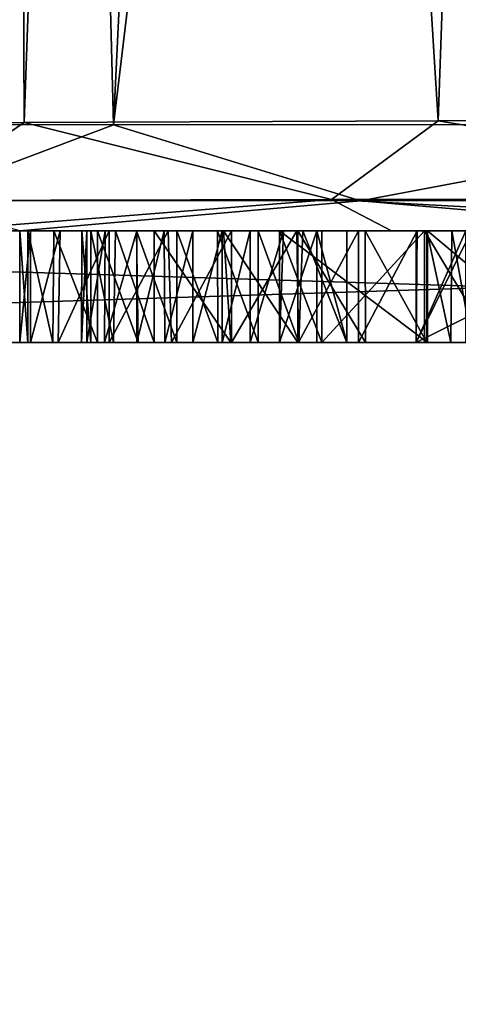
# Model space of a CAD drawing. Header units: millimetres. Extents: x -18.9 to 18.9, y -8.8 to 39.
# Tile 141 of 256: x -11.932 to -11.145, y 25.014 to 26.779. Entities that reach past the tile are written whole.
import ezdxf

# ---------------------------------------------------------------- set-up
doc = ezdxf.new("R2010")
doc.units = ezdxf.units.MM
doc.header["$LTSCALE"] = 65.185185
for name, color, linetype in [('1044', 7, 'CONTINUOUS'), ('1045', 7, 'CONTINUOUS'), ('1047', 7, 'CONTINUOUS'), ('1048', 7, 'CONTINUOUS'), ('1049', 7, 'CONTINUOUS'), ('1050', 7, 'CONTINUOUS'), ('1051', 7, 'CONTINUOUS'), ('1052', 7, 'CONTINUOUS'), ('1053', 7, 'CONTINUOUS'), ('1054', 7, 'CONTINUOUS'), ('1055', 7, 'CONTINUOUS'), ('1056', 7, 'CONTINUOUS'), ('1057', 7, 'CONTINUOUS'), ('1058', 7, 'CONTINUOUS'), ('1059', 7, 'CONTINUOUS'), ('1060', 7, 'CONTINUOUS'), ('1061', 7, 'CONTINUOUS'), ('1062', 7, 'CONTINUOUS'), ('1063', 7, 'CONTINUOUS'), ('1064', 7, 'CONTINUOUS'), ('1065', 7, 'CONTINUOUS'), ('1068', 7, 'CONTINUOUS'), ('1069', 7, 'CONTINUOUS'), ('1070', 7, 'CONTINUOUS'), ('1077', 7, 'CONTINUOUS'), ('1078', 7, 'CONTINUOUS'), ('15', 7, 'CONTINUOUS'), ('187', 7, 'CONTINUOUS'), ('189', 7, 'CONTINUOUS'), ('2', 7, 'CONTINUOUS'), ('790', 7, 'CONTINUOUS'), ('797', 7, 'CONTINUOUS'), ('799', 7, 'CONTINUOUS'), ('823', 7, 'CONTINUOUS'), ('825', 7, 'CONTINUOUS')]:
    doc.layers.add(name, color=color, linetype=linetype)

msp = doc.modelspace()

# ---------------------------------------------------------------- linework, layer by layer
at = {"layer": '1044', "color": 7, "linetype": 'Continuous'}
for points in [[(-11.3899, 26.4, -10.7104), (-11.2055, 26.4, -10.8651), (-11.3899, 26.2, -10.7104), (-11.3899, 26.4, -10.7104)], [(-11.3899, 26.2, -10.7104), (-11.2055, 26.4, -10.8651), (-11.2055, 26.2, -10.8651), (-11.3899, 26.2, -10.7104)]]:
    msp.add_3dface(points, dxfattribs=at)
at = {"layer": '1045', "color": 7, "linetype": 'Continuous'}
for points in [[(-11.2055, 26.4, -10.8651), (-11.0858, 26.4, -10.7225), (-11.0858, 26.2, -10.7225), (-11.2055, 26.4, -10.8651)], [(-11.2055, 26.4, -10.8651), (-11.0858, 26.2, -10.7225), (-11.2055, 26.2, -10.8651), (-11.2055, 26.4, -10.8651)]]:
    msp.add_3dface(points, dxfattribs=at)
at = {"layer": '1047', "color": 7, "linetype": 'Continuous'}
for points in [[(-11.157, 26.4, -10.5374), (-11.2015, 26.4, -10.49), (-11.1585, 26.2, -10.5355), (-11.157, 26.4, -10.5374)], [(-11.2015, 26.4, -10.49), (-11.2015, 26.2, -10.49), (-11.1585, 26.2, -10.5355), (-11.2015, 26.4, -10.49)], [(-11.157, 26.4, -10.5374), (-11.1585, 26.2, -10.5355), (-11.1209, 26.2, -10.5977), (-11.157, 26.4, -10.5374)], [(-11.1209, 26.4, -10.5977), (-11.157, 26.4, -10.5374), (-11.1209, 26.2, -10.5977), (-11.1209, 26.4, -10.5977)]]:
    msp.add_3dface(points, dxfattribs=at)
at = {"layer": '1048', "color": 7, "linetype": 'Continuous'}
for points in [[(-11.312, 26.4, -10.4302), (-11.4327, 26.4, -10.426), (-11.3116, 26.2, -10.4302), (-11.312, 26.4, -10.4302)], [(-11.4327, 26.4, -10.426), (-11.4327, 26.2, -10.426), (-11.3116, 26.2, -10.4302), (-11.4327, 26.4, -10.426)], [(-11.2015, 26.4, -10.49), (-11.312, 26.4, -10.4302), (-11.2015, 26.2, -10.49), (-11.2015, 26.4, -10.49)], [(-11.312, 26.4, -10.4302), (-11.3116, 26.2, -10.4302), (-11.2015, 26.2, -10.49), (-11.312, 26.4, -10.4302)]]:
    msp.add_3dface(points, dxfattribs=at)
at = {"layer": '1049', "color": 7, "linetype": 'Continuous'}
for points in [[(-11.5661, 26.4, -10.4848), (-11.6904, 26.4, -10.6025), (-11.553, 26.2, -10.4759), (-11.5661, 26.4, -10.4848)], [(-11.6904, 26.4, -10.6025), (-11.6904, 26.2, -10.6025), (-11.553, 26.2, -10.4759), (-11.6904, 26.4, -10.6025)], [(-11.4327, 26.4, -10.426), (-11.5661, 26.4, -10.4848), (-11.4327, 26.2, -10.426), (-11.4327, 26.4, -10.426)], [(-11.5661, 26.4, -10.4848), (-11.553, 26.2, -10.4759), (-11.4327, 26.2, -10.426), (-11.5661, 26.4, -10.4848)]]:
    msp.add_3dface(points, dxfattribs=at)
at = {"layer": '1050', "color": 7, "linetype": 'Continuous'}
for points in [[(-11.7596, 26.4, -10.6994), (-11.8041, 26.4, -10.7983), (-11.7635, 26.2, -10.7061), (-11.7596, 26.4, -10.6994)], [(-11.8041, 26.4, -10.7983), (-11.8041, 26.2, -10.7983), (-11.7635, 26.2, -10.7061), (-11.8041, 26.4, -10.7983)], [(-11.7596, 26.4, -10.6994), (-11.7635, 26.2, -10.7061), (-11.6904, 26.2, -10.6025), (-11.7596, 26.4, -10.6994)], [(-11.6904, 26.4, -10.6025), (-11.7596, 26.4, -10.6994), (-11.6904, 26.2, -10.6025), (-11.6904, 26.4, -10.6025)]]:
    msp.add_3dface(points, dxfattribs=at)
at = {"layer": '1051', "color": 7, "linetype": 'Continuous'}
for points in [[(-11.8204, 26.4, -10.8877), (-11.8113, 26.4, -10.9685), (-11.8206, 26.2, -10.8928), (-11.8204, 26.4, -10.8877)], [(-11.8204, 26.4, -10.8877), (-11.8206, 26.2, -10.8928), (-11.8041, 26.2, -10.7983), (-11.8204, 26.4, -10.8877)], [(-11.8113, 26.4, -10.9685), (-11.8113, 26.2, -10.9685), (-11.8206, 26.2, -10.8928), (-11.8113, 26.4, -10.9685)], [(-11.8041, 26.4, -10.7983), (-11.8204, 26.4, -10.8877), (-11.8041, 26.2, -10.7983), (-11.8041, 26.4, -10.7983)]]:
    msp.add_3dface(points, dxfattribs=at)
at = {"layer": '1052', "color": 7, "linetype": 'Continuous'}
for points in [[(-11.8113, 26.4, -10.9685), (-11.7781, 26.4, -11.0389), (-11.8113, 26.2, -10.9685), (-11.8113, 26.4, -10.9685)], [(-11.7781, 26.4, -11.0389), (-11.7793, 26.2, -11.0372), (-11.8113, 26.2, -10.9685), (-11.7781, 26.4, -11.0389)], [(-11.7781, 26.4, -11.0389), (-11.7213, 26.4, -11.101), (-11.7793, 26.2, -11.0372), (-11.7781, 26.4, -11.0389)], [(-11.7213, 26.4, -11.101), (-11.7213, 26.2, -11.101), (-11.7793, 26.2, -11.0372), (-11.7213, 26.4, -11.101)]]:
    msp.add_3dface(points, dxfattribs=at)
at = {"layer": '1053', "color": 7, "linetype": 'Continuous'}
for points in [[(-11.7213, 26.4, -11.101), (-11.6724, 26.4, -11.134), (-11.7213, 26.2, -11.101), (-11.7213, 26.4, -11.101)], [(-11.6724, 26.4, -11.134), (-11.6714, 26.2, -11.1345), (-11.7213, 26.2, -11.101), (-11.6724, 26.4, -11.134)], [(-11.6724, 26.4, -11.134), (-11.6212, 26.4, -11.1535), (-11.6714, 26.2, -11.1345), (-11.6724, 26.4, -11.134)], [(-11.6212, 26.4, -11.1535), (-11.6212, 26.2, -11.1535), (-11.6714, 26.2, -11.1345), (-11.6212, 26.4, -11.1535)]]:
    msp.add_3dface(points, dxfattribs=at)
at = {"layer": '1054', "color": 7, "linetype": 'Continuous'}
for points in [[(-11.6212, 26.4, -11.1535), (-11.5688, 26.4, -11.1601), (-11.6212, 26.2, -11.1535), (-11.6212, 26.4, -11.1535)], [(-11.5688, 26.4, -11.1601), (-11.5687, 26.2, -11.1601), (-11.6212, 26.2, -11.1535), (-11.5688, 26.4, -11.1601)], [(-11.5688, 26.4, -11.1601), (-11.5182, 26.4, -11.1537), (-11.5687, 26.2, -11.1601), (-11.5688, 26.4, -11.1601)], [(-11.5182, 26.4, -11.1537), (-11.5182, 26.2, -11.1537), (-11.5687, 26.2, -11.1601), (-11.5182, 26.4, -11.1537)]]:
    msp.add_3dface(points, dxfattribs=at)
at = {"layer": '1055', "color": 7, "linetype": 'Continuous'}
for points in [[(-11.5182, 26.4, -11.1537), (-11.4586, 26.4, -11.1284), (-11.5182, 26.2, -11.1537), (-11.5182, 26.4, -11.1537)], [(-11.4586, 26.4, -11.1284), (-11.4658, 26.2, -11.1323), (-11.5182, 26.2, -11.1537), (-11.4586, 26.4, -11.1284)], [(-11.4586, 26.4, -11.1284), (-11.3989, 26.4, -11.0893), (-11.4658, 26.2, -11.1323), (-11.4586, 26.4, -11.1284)], [(-11.3989, 26.4, -11.0893), (-11.3989, 26.2, -11.0893), (-11.4658, 26.2, -11.1323), (-11.3989, 26.4, -11.0893)]]:
    msp.add_3dface(points, dxfattribs=at)
at = {"layer": '1056', "color": 7, "linetype": 'Continuous'}
for points in [[(-11.3989, 26.4, -11.0893), (-11.3452, 26.4, -11.1771), (-11.3452, 26.2, -11.1771), (-11.3989, 26.4, -11.0893)], [(-11.3989, 26.4, -11.0893), (-11.3452, 26.2, -11.1771), (-11.3989, 26.2, -11.0893), (-11.3989, 26.4, -11.0893)]]:
    msp.add_3dface(points, dxfattribs=at)
at = {"layer": '1057', "color": 7, "linetype": 'Continuous'}
for points in [[(-11.424, 26.4, -11.2304), (-11.5038, 26.4, -11.2638), (-11.431, 26.2, -11.2342), (-11.424, 26.4, -11.2304)], [(-11.5038, 26.4, -11.2638), (-11.5038, 26.2, -11.2638), (-11.431, 26.2, -11.2342), (-11.5038, 26.4, -11.2638)], [(-11.424, 26.4, -11.2304), (-11.431, 26.2, -11.2342), (-11.3452, 26.2, -11.1771), (-11.424, 26.4, -11.2304)], [(-11.3452, 26.4, -11.1771), (-11.424, 26.4, -11.2304), (-11.3452, 26.2, -11.1771), (-11.3452, 26.4, -11.1771)]]:
    msp.add_3dface(points, dxfattribs=at)
at = {"layer": '1058', "color": 7, "linetype": 'Continuous'}
for points in [[(-11.577, 26.4, -11.2737), (-11.6497, 26.4, -11.2649), (-11.5766, 26.2, -11.2737), (-11.577, 26.4, -11.2737)], [(-11.6497, 26.4, -11.2649), (-11.6497, 26.2, -11.2649), (-11.5766, 26.2, -11.2737), (-11.6497, 26.4, -11.2649)], [(-11.5038, 26.4, -11.2638), (-11.577, 26.4, -11.2737), (-11.5038, 26.2, -11.2638), (-11.5038, 26.4, -11.2638)], [(-11.577, 26.4, -11.2737), (-11.5766, 26.2, -11.2737), (-11.5038, 26.2, -11.2638), (-11.577, 26.4, -11.2737)]]:
    msp.add_3dface(points, dxfattribs=at)
at = {"layer": '1059', "color": 7, "linetype": 'Continuous'}
for points in [[(-11.7222, 26.4, -11.237), (-11.792, 26.4, -11.1895), (-11.7193, 26.2, -11.2386), (-11.7222, 26.4, -11.237)], [(-11.792, 26.4, -11.1895), (-11.792, 26.2, -11.1895), (-11.7193, 26.2, -11.2386), (-11.792, 26.4, -11.1895)], [(-11.6497, 26.4, -11.2649), (-11.7222, 26.4, -11.237), (-11.6497, 26.2, -11.2649), (-11.6497, 26.4, -11.2649)], [(-11.7222, 26.4, -11.237), (-11.7193, 26.2, -11.2386), (-11.6497, 26.2, -11.2649), (-11.7222, 26.4, -11.237)]]:
    msp.add_3dface(points, dxfattribs=at)
at = {"layer": '1060', "color": 7, "linetype": 'Continuous'}
for points in [[(-11.8706, 26.4, -11.1042), (-11.9169, 26.4, -11.0092), (-11.8719, 26.2, -11.1024), (-11.8706, 26.4, -11.1042)], [(-11.9169, 26.4, -11.0092), (-11.9169, 26.2, -11.0092), (-11.8719, 26.2, -11.1024), (-11.9169, 26.4, -11.0092)], [(-11.8706, 26.4, -11.1042), (-11.8719, 26.2, -11.1024), (-11.792, 26.2, -11.1895), (-11.8706, 26.4, -11.1042)], [(-11.792, 26.4, -11.1895), (-11.8706, 26.4, -11.1042), (-11.792, 26.2, -11.1895), (-11.792, 26.4, -11.1895)]]:
    msp.add_3dface(points, dxfattribs=at)
at = {"layer": '1061', "color": 7, "linetype": 'Continuous'}
for points in [[(-11.9315, 26.4, -10.9004), (-11.9123, 26.4, -10.7788), (-11.9316, 26.2, -10.9065), (-11.9315, 26.4, -10.9004)], [(-11.9315, 26.4, -10.9004), (-11.9316, 26.2, -10.9065), (-11.9169, 26.2, -11.0092), (-11.9315, 26.4, -10.9004)], [(-11.9123, 26.4, -10.7788), (-11.9123, 26.2, -10.7788), (-11.9316, 26.2, -10.9065), (-11.9123, 26.4, -10.7788)], [(-11.9169, 26.4, -11.0092), (-11.9315, 26.4, -10.9004), (-11.9169, 26.2, -11.0092), (-11.9169, 26.4, -11.0092)]]:
    msp.add_3dface(points, dxfattribs=at)
at = {"layer": '1062', "color": 7, "linetype": 'Continuous'}
for points in [[(-11.9123, 26.4, -10.7788), (-11.8589, 26.4, -10.6507), (-11.9123, 26.2, -10.7788), (-11.9123, 26.4, -10.7788)], [(-11.8589, 26.4, -10.6507), (-11.8624, 26.2, -10.6569), (-11.9123, 26.2, -10.7788), (-11.8589, 26.4, -10.6507)], [(-11.8589, 26.4, -10.6507), (-11.7712, 26.4, -10.5249), (-11.8624, 26.2, -10.6569), (-11.8589, 26.4, -10.6507)], [(-11.7712, 26.4, -10.5249), (-11.7712, 26.2, -10.5249), (-11.8624, 26.2, -10.6569), (-11.7712, 26.4, -10.5249)]]:
    msp.add_3dface(points, dxfattribs=at)
at = {"layer": '1063', "color": 7, "linetype": 'Continuous'}
for points in [[(-11.7712, 26.4, -10.5249), (-11.6655, 26.4, -10.4194), (-11.7712, 26.2, -10.5249), (-11.7712, 26.4, -10.5249)], [(-11.6655, 26.4, -10.4194), (-11.6592, 26.2, -10.4143), (-11.7712, 26.2, -10.5249), (-11.6655, 26.4, -10.4194)], [(-11.6655, 26.4, -10.4194), (-11.5515, 26.4, -10.3477), (-11.6592, 26.2, -10.4143), (-11.6655, 26.4, -10.4194)], [(-11.5515, 26.4, -10.3477), (-11.5515, 26.2, -10.3477), (-11.6592, 26.2, -10.4143), (-11.5515, 26.4, -10.3477)]]:
    msp.add_3dface(points, dxfattribs=at)
at = {"layer": '1064', "color": 7, "linetype": 'Continuous'}
for points in [[(-11.5515, 26.4, -10.3477), (-11.4347, 26.4, -10.3113), (-11.5515, 26.2, -10.3477), (-11.5515, 26.4, -10.3477)], [(-11.4347, 26.4, -10.3113), (-11.4317, 26.2, -10.3108), (-11.5515, 26.2, -10.3477), (-11.4347, 26.4, -10.3113)], [(-11.4347, 26.4, -10.3113), (-11.3243, 26.4, -10.3092), (-11.4317, 26.2, -10.3108), (-11.4347, 26.4, -10.3113)], [(-11.3243, 26.4, -10.3092), (-11.3243, 26.2, -10.3092), (-11.4317, 26.2, -10.3108), (-11.3243, 26.4, -10.3092)]]:
    msp.add_3dface(points, dxfattribs=at)
at = {"layer": '1065', "color": 7, "linetype": 'Continuous'}
for points in [[(-11.3243, 26.4, -10.3092), (-11.2189, 26.4, -10.3392), (-11.3243, 26.2, -10.3092), (-11.3243, 26.4, -10.3092)], [(-11.2189, 26.4, -10.3392), (-11.2204, 26.2, -10.3385), (-11.3243, 26.2, -10.3092), (-11.2189, 26.4, -10.3392)], [(-11.2189, 26.4, -10.3392), (-11.1216, 26.4, -10.4012), (-11.2204, 26.2, -10.3385), (-11.2189, 26.4, -10.3392)], [(-11.1216, 26.4, -10.4012), (-11.1216, 26.2, -10.4012), (-11.2204, 26.2, -10.3385), (-11.1216, 26.4, -10.4012)]]:
    msp.add_3dface(points, dxfattribs=at)
at = {"layer": '1068', "color": 7, "linetype": 'Continuous'}
for points in [[(-10.9613, 26.4, -10.7397), (-11.2003, 26.4, -11.0245), (-10.9613, 26.2, -10.7397), (-10.9613, 26.4, -10.7397)], [(-11.2003, 26.4, -11.0245), (-11.2003, 26.2, -11.0245), (-10.9613, 26.2, -10.7397), (-11.2003, 26.4, -11.0245)]]:
    msp.add_3dface(points, dxfattribs=at)
at = {"layer": '1069', "color": 7, "linetype": 'Continuous'}
for points in [[(-11.2003, 26.4, -11.0245), (-11.4658, 26.4, -10.8008), (-11.2003, 26.2, -11.0245), (-11.2003, 26.4, -11.0245)], [(-11.4658, 26.4, -10.8008), (-11.4658, 26.2, -10.8008), (-11.2003, 26.2, -11.0245), (-11.4658, 26.4, -10.8008)]]:
    msp.add_3dface(points, dxfattribs=at)
at = {"layer": '1070', "color": 7, "linetype": 'Continuous'}
for points in [[(-11.4658, 26.4, -10.8008), (-11.3899, 26.4, -10.7104), (-11.3899, 26.2, -10.7104), (-11.4658, 26.4, -10.8008)], [(-11.4658, 26.4, -10.8008), (-11.3899, 26.2, -10.7104), (-11.4658, 26.2, -10.8008), (-11.4658, 26.4, -10.8008)]]:
    msp.add_3dface(points, dxfattribs=at)
at = {"layer": '1077', "color": 7, "linetype": 'Continuous'}
for points in [[(-11.1316, 26.4, -11.7205), (-11.2204, 26.4, -11.646), (-11.2204, 26.2, -11.646), (-11.1316, 26.4, -11.7205)], [(-11.1316, 26.4, -11.7205), (-11.2204, 26.2, -11.646), (-11.1316, 26.2, -11.7205), (-11.1316, 26.4, -11.7205)]]:
    msp.add_3dface(points, dxfattribs=at)
at = {"layer": '1078', "color": 7, "linetype": 'Continuous'}
for points in [[(-11.2204, 26.4, -11.646), (-10.8196, 26.4, -10.6769), (-11.2204, 26.2, -11.646), (-11.2204, 26.4, -11.646)], [(-10.8196, 26.4, -10.6769), (-10.8196, 26.2, -10.6769), (-11.2204, 26.2, -11.646), (-10.8196, 26.4, -10.6769)]]:
    msp.add_3dface(points, dxfattribs=at)
at = {"layer": '15', "color": 7, "linetype": 'Continuous'}
for points in [[(-13.9674, -3.5, 10.3766), (-10.0017, -3.5, 14.2382), (-12.5018, 26.4, 12.1021), (-13.9674, -3.5, 10.3766)], [(-13.3292, -6.3, -11.1841), (-13.3069, 26.4, -11.2109), (-11.1841, -6.3, -13.3292), (-13.3292, -6.3, -11.1841)], [(-13.3069, 26.4, -11.2109), (-9.8717, 26.4, -14.3286), (-11.1841, -6.3, -13.3292), (-13.3069, 26.4, -11.2109)], [(-10.0017, -3.5, 14.2382), (-10.2971, 26.4, 14.0258), (-12.5018, 26.4, 12.1021), (-10.0017, -3.5, 14.2382)], [(-11.1841, -6.3, -13.3292), (-9.8717, 26.4, -14.3286), (-8.6992, -6.3, -15.0691), (-11.1841, -6.3, -13.3292)]]:
    msp.add_3dface(points, dxfattribs=at)
at = {"layer": '187', "color": 7, "linetype": 'Continuous'}
for points in [[(-11.7636, 26.5903, -7.3944), (-11.9611, 34.2085, -6.0686), (-11.3976, 34.2098, -7.2757), (-11.7636, 26.5903, -7.3944)], [(-10.5928, 26.5905, -8.5365), (-11.7636, 26.5903, -7.3944), (-10.8459, 34.2099, -7.8876), (-10.5928, 26.5905, -8.5365)], [(-10.8459, 34.2099, -7.8876), (-11.7636, 26.5903, -7.3944), (-11.3976, 34.2098, -7.2757), (-10.8459, 34.2099, -7.8876)], [(-12.2342, 26.5915, -6.3063), (-11.9611, 34.2085, -6.0686), (-11.7636, 26.5903, -7.3944), (-12.2342, 26.5915, -6.3063)]]:
    msp.add_3dface(points, dxfattribs=at)
at = {"layer": '189', "color": 7, "linetype": 'Continuous'}
for points in [[(-11.9238, 26.5945, 8.2334), (-11.9559, 34.2066, 7.6944), (-12.224, 26.5934, 7.6884), (-11.9238, 26.5945, 8.2334)], [(-11.6555, 34.2055, 8.2365), (-11.9559, 34.2066, 7.6944), (-11.9238, 26.5945, 8.2334), (-11.6555, 34.2055, 8.2365)], [(-11.1811, 26.5971, 8.8238), (-11.6555, 34.2055, 8.2365), (-11.9238, 26.5945, 8.2334), (-11.1811, 26.5971, 8.8238)], [(-10.914, 34.2029, 8.8246), (-11.6555, 34.2055, 8.2365), (-11.1811, 26.5971, 8.8238), (-10.914, 34.2029, 8.8246)], [(-10.3418, 26.6, 9.0082), (-10.914, 34.2029, 8.8246), (-11.1811, 26.5971, 8.8238), (-10.3418, 26.6, 9.0082)]]:
    msp.add_3dface(points, dxfattribs=at)
at = {"layer": '2', "color": 7, "linetype": 'Continuous'}
for points in [[(-13.3069, 26.4, -11.2109), (-14.6979, 26.4, -8.7512), (-11.792, 26.4, -11.1895), (-13.3069, 26.4, -11.2109)], [(-14.6979, 26.4, -8.7512), (-12.6695, 26.4, -10.4301), (-11.8706, 26.4, -11.1042), (-14.6979, 26.4, -8.7512)], [(-11.792, 26.4, -11.1895), (-14.6979, 26.4, -8.7512), (-11.8706, 26.4, -11.1042), (-11.792, 26.4, -11.1895)], [(-14.3528, 26.4, 9.8365), (-12.5018, 26.4, 12.1021), (-7.9545, 26.4, 10.3523), (-14.3528, 26.4, 9.8365)], [(-12.0818, 26.4, 8.3559), (-14.3528, 26.4, 9.8365), (-11.2649, 26.4, 9.0054), (-12.0818, 26.4, 8.3559)], [(-11.2649, 26.4, 9.0054), (-14.3528, 26.4, 9.8365), (-10.3418, 26.4, 9.2082), (-11.2649, 26.4, 9.0054)], [(-10.3418, 26.4, 9.2082), (-14.3528, 26.4, 9.8365), (-7.35, 26.4, 9.2082), (-10.3418, 26.4, 9.2082)], [(-7.35, 26.4, 9.2082), (-14.3528, 26.4, 9.8365), (-5.905, 26.4, 9.5792), (-7.35, 26.4, 9.2082)], [(-5.905, 26.4, 9.5792), (-14.3528, 26.4, 9.8365), (-7.9545, 26.4, 10.3523), (-5.905, 26.4, 9.5792)], [(-14.3144, 26.4, -7.4833), (-7.8641, 26.4, -12.8958), (-14.0212, 26.4, -7.9682), (-14.3144, 26.4, -7.4833)], [(-10.6964, 26.4, -8.7061), (-9.7505, 26.4, -9.121), (-14.1859, 26.4, -7.3301), (-10.6964, 26.4, -8.7061)], [(-14.1859, 26.4, -7.3301), (-9.7505, 26.4, -9.121), (-9.4479, 26.4, -9.5706), (-14.1859, 26.4, -7.3301)], [(-11.9316, 26.4, -7.5028), (-10.6964, 26.4, -8.7061), (-14.1859, 26.4, -7.3301), (-11.9316, 26.4, -7.5028)], [(-7.8888, 26.4, -12.614), (-14.1859, 26.4, -7.3301), (-8.5035, 26.4, -11.8371), (-7.8888, 26.4, -12.614)], [(-9.6827, 26.4, -9.6958), (-14.1859, 26.4, -7.3301), (-9.5686, 26.4, -9.6085), (-9.6827, 26.4, -9.6958)], [(-14.1859, 26.4, -7.3301), (-9.6827, 26.4, -9.6958), (-9.6031, 26.4, -9.7882), (-14.1859, 26.4, -7.3301)], [(-9.5686, 26.4, -9.6085), (-14.1859, 26.4, -7.3301), (-9.4479, 26.4, -9.5706), (-9.5686, 26.4, -9.6085)], [(-10.016, 26.4, -10.5744), (-14.1859, 26.4, -7.3301), (-10.0847, 26.4, -10.4908), (-10.016, 26.4, -10.5744)], [(-14.1859, 26.4, -7.3301), (-10.016, 26.4, -10.5744), (-9.5018, 26.4, -11.0262), (-14.1859, 26.4, -7.3301)], [(-10.0847, 26.4, -10.4908), (-14.1859, 26.4, -7.3301), (-10.1144, 26.4, -10.3895), (-10.0847, 26.4, -10.4908)], [(-10.1144, 26.4, -10.3895), (-14.1859, 26.4, -7.3301), (-10.1016, 26.4, -10.27), (-10.1144, 26.4, -10.3895)], [(-10.1016, 26.4, -10.27), (-14.1859, 26.4, -7.3301), (-10.0437, 26.4, -10.1451), (-10.1016, 26.4, -10.27)], [(-10.0437, 26.4, -10.1451), (-14.1859, 26.4, -7.3301), (-9.6617, 26.4, -10.0414), (-10.0437, 26.4, -10.1451)], [(-9.6617, 26.4, -10.0414), (-14.1859, 26.4, -7.3301), (-9.6031, 26.4, -9.7882), (-9.6617, 26.4, -10.0414)], [(-9.4266, 26.4, -11.0893), (-14.1859, 26.4, -7.3301), (-9.5018, 26.4, -11.0262), (-9.4266, 26.4, -11.0893)], [(-14.1859, 26.4, -7.3301), (-9.4266, 26.4, -11.0893), (-8.7801, 26.4, -11.605), (-14.1859, 26.4, -7.3301)], [(-8.6747, 26.4, -11.6934), (-14.1859, 26.4, -7.3301), (-8.7801, 26.4, -11.605), (-8.6747, 26.4, -11.6934)], [(-14.1859, 26.4, -7.3301), (-8.6747, 26.4, -11.6934), (-8.6089, 26.4, -11.7487), (-14.1859, 26.4, -7.3301)], [(-8.5035, 26.4, -11.8371), (-14.1859, 26.4, -7.3301), (-8.6089, 26.4, -11.7487), (-8.5035, 26.4, -11.8371)], [(-14.0212, 26.4, -7.9682), (-7.8641, 26.4, -12.8958), (-13.9586, 26.4, -8.0325), (-14.0212, 26.4, -7.9682)], [(-13.9586, 26.4, -8.0325), (-7.8641, 26.4, -12.8958), (-13.5154, 26.4, -8.4149), (-13.9586, 26.4, -8.0325)], [(-13.5154, 26.4, -8.4149), (-7.8641, 26.4, -12.8958), (-13.4323, 26.4, -8.4846), (-13.5154, 26.4, -8.4149)], [(-13.4323, 26.4, -8.4846), (-7.8641, 26.4, -12.8958), (-13.1407, 26.4, -8.7293), (-13.4323, 26.4, -8.4846)], [(-9.8717, 26.4, -14.3286), (-13.3069, 26.4, -11.2109), (-9.0362, 26.4, -13.4787), (-9.8717, 26.4, -14.3286)], [(-11.577, 26.4, -11.2737), (-13.3069, 26.4, -11.2109), (-11.6497, 26.4, -11.2649), (-11.577, 26.4, -11.2737)], [(-13.3069, 26.4, -11.2109), (-11.577, 26.4, -11.2737), (-11.2204, 26.4, -11.646), (-13.3069, 26.4, -11.2109)], [(-11.6497, 26.4, -11.2649), (-13.3069, 26.4, -11.2109), (-11.7222, 26.4, -11.237), (-11.6497, 26.4, -11.2649)], [(-11.7222, 26.4, -11.237), (-13.3069, 26.4, -11.2109), (-11.792, 26.4, -11.1895), (-11.7222, 26.4, -11.237)], [(-11.1316, 26.4, -11.7205), (-13.3069, 26.4, -11.2109), (-11.2204, 26.4, -11.646), (-11.1316, 26.4, -11.7205)], [(-13.3069, 26.4, -11.2109), (-11.1316, 26.4, -11.7205), (-10.8087, 26.4, -11.9915), (-13.3069, 26.4, -11.2109)], [(-10.398, 26.4, -12.3361), (-13.3069, 26.4, -11.2109), (-10.7256, 26.4, -12.0612), (-10.398, 26.4, -12.3361)], [(-13.3069, 26.4, -11.2109), (-10.398, 26.4, -12.3361), (-10.3149, 26.4, -12.4058), (-13.3069, 26.4, -11.2109)], [(-10.7256, 26.4, -12.0612), (-13.3069, 26.4, -11.2109), (-10.8087, 26.4, -11.9915), (-10.7256, 26.4, -12.0612)], [(-13.3069, 26.4, -11.2109), (-10.3149, 26.4, -12.4058), (-10.0154, 26.4, -12.6048), (-13.3069, 26.4, -11.2109)], [(-9.8206, 26.4, -12.8326), (-13.3069, 26.4, -11.2109), (-9.8905, 26.4, -12.7851), (-9.8206, 26.4, -12.8326)], [(-13.3069, 26.4, -11.2109), (-9.8206, 26.4, -12.8326), (-9.4903, 26.4, -13.0977), (-13.3069, 26.4, -11.2109)], [(-9.8905, 26.4, -12.7851), (-13.3069, 26.4, -11.2109), (-9.969, 26.4, -12.6997), (-9.8905, 26.4, -12.7851)], [(-9.969, 26.4, -12.6997), (-13.3069, 26.4, -11.2109), (-10.0154, 26.4, -12.6048), (-9.969, 26.4, -12.6997)], [(-9.0362, 26.4, -13.4787), (-13.3069, 26.4, -11.2109), (-9.4903, 26.4, -13.0977), (-9.0362, 26.4, -13.4787)], [(-13.1407, 26.4, -8.7293), (-7.8641, 26.4, -12.8958), (-13.0576, 26.4, -8.799), (-13.1407, 26.4, -8.7293)], [(-13.0576, 26.4, -8.799), (-7.8641, 26.4, -12.8958), (-12.6913, 26.4, -9.1063), (-13.0576, 26.4, -8.799)], [(-12.6913, 26.4, -9.1063), (-7.8641, 26.4, -12.8958), (-12.5868, 26.4, -9.194), (-12.6913, 26.4, -9.1063)], [(-12.6695, 26.4, -10.4301), (-12.6016, 26.4, -10.4819), (-11.9169, 26.4, -11.0092), (-12.6695, 26.4, -10.4301)], [(-11.8706, 26.4, -11.1042), (-12.6695, 26.4, -10.4301), (-11.9169, 26.4, -11.0092), (-11.8706, 26.4, -11.1042)], [(-12.6016, 26.4, -10.4819), (-12.5337, 26.4, -10.5185), (-11.9315, 26.4, -10.9004), (-12.6016, 26.4, -10.4819)], [(-11.9169, 26.4, -11.0092), (-12.6016, 26.4, -10.4819), (-11.9315, 26.4, -10.9004), (-11.9169, 26.4, -11.0092)], [(-12.5868, 26.4, -9.194), (-7.8641, 26.4, -12.8958), (-12.4912, 26.4, -9.2743), (-12.5868, 26.4, -9.194)], [(-12.5337, 26.4, -10.5185), (-12.4621, 26.4, -10.5311), (-11.8589, 26.4, -10.6507), (-12.5337, 26.4, -10.5185)], [(-11.9315, 26.4, -10.9004), (-12.5337, 26.4, -10.5185), (-11.9123, 26.4, -10.7788), (-11.9315, 26.4, -10.9004)], [(-11.9123, 26.4, -10.7788), (-12.5337, 26.4, -10.5185), (-11.8589, 26.4, -10.6507), (-11.9123, 26.4, -10.7788)], [(-12.5018, 26.4, 12.1021), (-10.2971, 26.4, 14.0258), (-9.3019, 26.4, 12.2082), (-12.5018, 26.4, 12.1021)], [(-12.5018, 26.4, 12.1021), (-9.3019, 26.4, 12.2082), (-8.9306, 26.4, 11.0632), (-12.5018, 26.4, 12.1021)], [(-7.9545, 26.4, 10.3523), (-12.5018, 26.4, 12.1021), (-8.9306, 26.4, 11.0632), (-7.9545, 26.4, 10.3523)], [(-12.4912, 26.4, -9.2743), (-7.8641, 26.4, -12.8958), (-12.4081, 26.4, -9.344), (-12.4912, 26.4, -9.2743)], [(-12.4621, 26.4, -10.5311), (-12.3854, 26.4, -10.5176), (-11.7712, 26.4, -10.5249), (-12.4621, 26.4, -10.5311)], [(-11.8589, 26.4, -10.6507), (-12.4621, 26.4, -10.5311), (-11.7712, 26.4, -10.5249), (-11.8589, 26.4, -10.6507)], [(-12.4416, 26.4, -9.8466), (-12.1803, 26.4, -9.5352), (-11.2189, 26.4, -10.3392), (-12.4416, 26.4, -9.8466)], [(-12.2807, 26.4, -9.9816), (-12.4416, 26.4, -9.8466), (-11.2189, 26.4, -10.3392), (-12.2807, 26.4, -9.9816)], [(-12.4081, 26.4, -9.344), (-7.8641, 26.4, -12.8958), (-12.2634, 26.4, -9.4654), (-12.4081, 26.4, -9.344)], [(-12.3854, 26.4, -10.5176), (-12.3103, 26.4, -10.478), (-11.7712, 26.4, -10.5249), (-12.3854, 26.4, -10.5176)], [(-12.3103, 26.4, -10.478), (-12.242, 26.4, -10.413), (-11.6655, 26.4, -10.4194), (-12.3103, 26.4, -10.478)], [(-11.7712, 26.4, -10.5249), (-12.3103, 26.4, -10.478), (-11.6655, 26.4, -10.4194), (-11.7712, 26.4, -10.5249)], [(-12.1865, 26.4, -10.0865), (-12.2807, 26.4, -9.9816), (-11.3243, 26.4, -10.3092), (-12.1865, 26.4, -10.0865)], [(-11.3243, 26.4, -10.3092), (-12.2807, 26.4, -9.9816), (-11.2189, 26.4, -10.3392), (-11.3243, 26.4, -10.3092)], [(-12.2634, 26.4, -9.4654), (-7.8641, 26.4, -12.8958), (-12.1803, 26.4, -9.5352), (-12.2634, 26.4, -9.4654)], [(-12.242, 26.4, -10.413), (-12.1763, 26.4, -10.3076), (-11.5515, 26.4, -10.3477), (-12.242, 26.4, -10.413)], [(-11.6655, 26.4, -10.4194), (-12.242, 26.4, -10.413), (-11.5515, 26.4, -10.3477), (-11.6655, 26.4, -10.4194)], [(-12.1532, 26.4, -10.2), (-12.1865, 26.4, -10.0865), (-11.3243, 26.4, -10.3092), (-12.1532, 26.4, -10.2)], [(-12.1803, 26.4, -9.5352), (-7.8641, 26.4, -12.8958), (-11.1216, 26.4, -10.4012), (-12.1803, 26.4, -9.5352)], [(-11.2189, 26.4, -10.3392), (-12.1803, 26.4, -9.5352), (-11.1216, 26.4, -10.4012), (-11.2189, 26.4, -10.3392)], [(-12.1763, 26.4, -10.3076), (-12.1532, 26.4, -10.2), (-11.3243, 26.4, -10.3092), (-12.1763, 26.4, -10.3076)], [(-11.5515, 26.4, -10.3477), (-12.1763, 26.4, -10.3076), (-11.4347, 26.4, -10.3113), (-11.5515, 26.4, -10.3477)], [(-11.4347, 26.4, -10.3113), (-12.1763, 26.4, -10.3076), (-11.3243, 26.4, -10.3092), (-11.4347, 26.4, -10.3113)], [(-11.8204, 26.4, -10.8877), (-11.8041, 26.4, -10.7983), (-11.4658, 26.4, -10.8008), (-11.8204, 26.4, -10.8877)], [(-11.8113, 26.4, -10.9685), (-11.8204, 26.4, -10.8877), (-11.2003, 26.4, -11.0245), (-11.8113, 26.4, -10.9685)], [(-11.2003, 26.4, -11.0245), (-11.8204, 26.4, -10.8877), (-11.4658, 26.4, -10.8008), (-11.2003, 26.4, -11.0245)], [(-11.7781, 26.4, -11.0389), (-11.8113, 26.4, -10.9685), (-11.2003, 26.4, -11.0245), (-11.7781, 26.4, -11.0389)], [(-11.7596, 26.4, -10.6994), (-11.3899, 26.4, -10.7104), (-11.8041, 26.4, -10.7983), (-11.7596, 26.4, -10.6994)], [(-11.8041, 26.4, -10.7983), (-11.3899, 26.4, -10.7104), (-11.4658, 26.4, -10.8008), (-11.8041, 26.4, -10.7983)], [(-11.7213, 26.4, -11.101), (-11.7781, 26.4, -11.0389), (-11.3989, 26.4, -11.0893), (-11.7213, 26.4, -11.101)], [(-11.3989, 26.4, -11.0893), (-11.7781, 26.4, -11.0389), (-11.2003, 26.4, -11.0245), (-11.3989, 26.4, -11.0893)], [(-11.0964, 26.4, -10.6609), (-11.3899, 26.4, -10.7104), (-11.7596, 26.4, -10.6994), (-11.0964, 26.4, -10.6609)], [(-11.6904, 26.4, -10.6025), (-11.0964, 26.4, -10.6609), (-11.7596, 26.4, -10.6994), (-11.6904, 26.4, -10.6025)], [(-11.6724, 26.4, -11.134), (-11.7213, 26.4, -11.101), (-11.4586, 26.4, -11.1284), (-11.6724, 26.4, -11.134)], [(-11.4586, 26.4, -11.1284), (-11.7213, 26.4, -11.101), (-11.3989, 26.4, -11.0893), (-11.4586, 26.4, -11.1284)], [(-11.1209, 26.4, -10.5977), (-11.0964, 26.4, -10.6609), (-11.6904, 26.4, -10.6025), (-11.1209, 26.4, -10.5977)], [(-11.5661, 26.4, -10.4848), (-11.1209, 26.4, -10.5977), (-11.6904, 26.4, -10.6025), (-11.5661, 26.4, -10.4848)], [(-11.6212, 26.4, -11.1535), (-11.6724, 26.4, -11.134), (-11.5182, 26.4, -11.1537), (-11.6212, 26.4, -11.1535)], [(-11.5182, 26.4, -11.1537), (-11.6724, 26.4, -11.134), (-11.4586, 26.4, -11.1284), (-11.5182, 26.4, -11.1537)], [(-11.5688, 26.4, -11.1601), (-11.6212, 26.4, -11.1535), (-11.5182, 26.4, -11.1537), (-11.5688, 26.4, -11.1601)], [(-11.577, 26.4, -11.2737), (-11.5038, 26.4, -11.2638), (-11.2204, 26.4, -11.646), (-11.577, 26.4, -11.2737)], [(-11.157, 26.4, -10.5374), (-11.1209, 26.4, -10.5977), (-11.5661, 26.4, -10.4848), (-11.157, 26.4, -10.5374)], [(-11.2015, 26.4, -10.49), (-11.157, 26.4, -10.5374), (-11.5661, 26.4, -10.4848), (-11.2015, 26.4, -10.49)], [(-11.312, 26.4, -10.4302), (-11.2015, 26.4, -10.49), (-11.5661, 26.4, -10.4848), (-11.312, 26.4, -10.4302)], [(-11.4327, 26.4, -10.426), (-11.312, 26.4, -10.4302), (-11.5661, 26.4, -10.4848), (-11.4327, 26.4, -10.426)], [(-11.5038, 26.4, -11.2638), (-11.424, 26.4, -11.2304), (-11.2204, 26.4, -11.646), (-11.5038, 26.4, -11.2638)], [(-11.424, 26.4, -11.2304), (-11.3452, 26.4, -11.1771), (-11.2204, 26.4, -11.646), (-11.424, 26.4, -11.2304)], [(-11.3452, 26.4, -11.1771), (-11.3989, 26.4, -11.0893), (-11.2003, 26.4, -11.0245), (-11.3452, 26.4, -11.1771)], [(-11.2055, 26.4, -10.8651), (-11.3899, 26.4, -10.7104), (-11.0858, 26.4, -10.7225), (-11.2055, 26.4, -10.8651)], [(-11.0858, 26.4, -10.7225), (-11.3899, 26.4, -10.7104), (-11.0964, 26.4, -10.6609), (-11.0858, 26.4, -10.7225)], [(-11.3452, 26.4, -11.1771), (-11.2003, 26.4, -11.0245), (-11.2204, 26.4, -11.646), (-11.3452, 26.4, -11.1771)], [(-11.2003, 26.4, -11.0245), (-10.9613, 26.4, -10.7397), (-11.2204, 26.4, -11.646), (-11.2003, 26.4, -11.0245)], [(-10.9613, 26.4, -10.7397), (-10.8196, 26.4, -10.6769), (-11.2204, 26.4, -11.646), (-10.9613, 26.4, -10.7397)]]:
    msp.add_3dface(points, dxfattribs=at)
at = {"layer": '790', "color": 7, "linetype": 'Continuous'}
for points in [[(-14.1859, 26.2, -7.3301), (-7.8888, 26.2, -12.614), (-14.3144, 26.2, -7.4833), (-14.1859, 26.2, -7.3301)], [(-14.3144, 26.2, -7.4833), (-7.8888, 26.2, -12.614), (-7.8641, 26.2, -12.8958), (-14.3144, 26.2, -7.4833)], [(-11.9316, 26.2, -10.9065), (-11.9123, 26.2, -10.7788), (-11.9169, 26.2, -11.0092), (-11.9316, 26.2, -10.9065)], [(-11.9169, 26.2, -11.0092), (-11.9123, 26.2, -10.7788), (-11.8719, 26.2, -11.1024), (-11.9169, 26.2, -11.0092)], [(-11.9123, 26.2, -10.7788), (-11.8624, 26.2, -10.6569), (-11.8719, 26.2, -11.1024), (-11.9123, 26.2, -10.7788)], [(-11.8719, 26.2, -11.1024), (-11.8624, 26.2, -10.6569), (-11.8206, 26.2, -10.8928), (-11.8719, 26.2, -11.1024)], [(-11.792, 26.2, -11.1895), (-11.8719, 26.2, -11.1024), (-11.8113, 26.2, -10.9685), (-11.792, 26.2, -11.1895)], [(-11.8113, 26.2, -10.9685), (-11.8719, 26.2, -11.1024), (-11.8206, 26.2, -10.8928), (-11.8113, 26.2, -10.9685)], [(-11.8624, 26.2, -10.6569), (-11.7712, 26.2, -10.5249), (-11.8206, 26.2, -10.8928), (-11.8624, 26.2, -10.6569)], [(-11.8206, 26.2, -10.8928), (-11.7712, 26.2, -10.5249), (-11.8041, 26.2, -10.7983), (-11.8206, 26.2, -10.8928)], [(-11.7793, 26.2, -11.0372), (-11.792, 26.2, -11.1895), (-11.8113, 26.2, -10.9685), (-11.7793, 26.2, -11.0372)], [(-11.8041, 26.2, -10.7983), (-11.7712, 26.2, -10.5249), (-11.7635, 26.2, -10.7061), (-11.8041, 26.2, -10.7983)], [(-11.7193, 26.2, -11.2386), (-11.792, 26.2, -11.1895), (-11.7213, 26.2, -11.101), (-11.7193, 26.2, -11.2386)], [(-11.7213, 26.2, -11.101), (-11.792, 26.2, -11.1895), (-11.7793, 26.2, -11.0372), (-11.7213, 26.2, -11.101)], [(-11.7712, 26.2, -10.5249), (-11.6592, 26.2, -10.4143), (-11.7635, 26.2, -10.7061), (-11.7712, 26.2, -10.5249)], [(-11.7635, 26.2, -10.7061), (-11.6592, 26.2, -10.4143), (-11.6904, 26.2, -10.6025), (-11.7635, 26.2, -10.7061)], [(-11.6714, 26.2, -11.1345), (-11.7193, 26.2, -11.2386), (-11.7213, 26.2, -11.101), (-11.6714, 26.2, -11.1345)], [(-11.6497, 26.2, -11.2649), (-11.7193, 26.2, -11.2386), (-11.6714, 26.2, -11.1345), (-11.6497, 26.2, -11.2649)], [(-11.6904, 26.2, -10.6025), (-11.6592, 26.2, -10.4143), (-11.553, 26.2, -10.4759), (-11.6904, 26.2, -10.6025)], [(-11.6212, 26.2, -11.1535), (-11.6497, 26.2, -11.2649), (-11.6714, 26.2, -11.1345), (-11.6212, 26.2, -11.1535)], [(-11.6592, 26.2, -10.4143), (-11.5515, 26.2, -10.3477), (-11.553, 26.2, -10.4759), (-11.6592, 26.2, -10.4143)], [(-11.5766, 26.2, -11.2737), (-11.6497, 26.2, -11.2649), (-11.6212, 26.2, -11.1535), (-11.5766, 26.2, -11.2737)], [(-11.5687, 26.2, -11.1601), (-11.5766, 26.2, -11.2737), (-11.6212, 26.2, -11.1535), (-11.5687, 26.2, -11.1601)], [(-11.5038, 26.2, -11.2638), (-11.5766, 26.2, -11.2737), (-11.5182, 26.2, -11.1537), (-11.5038, 26.2, -11.2638)], [(-11.5182, 26.2, -11.1537), (-11.5766, 26.2, -11.2737), (-11.5687, 26.2, -11.1601), (-11.5182, 26.2, -11.1537)], [(-11.553, 26.2, -10.4759), (-11.5515, 26.2, -10.3477), (-11.4327, 26.2, -10.426), (-11.553, 26.2, -10.4759)], [(-11.5515, 26.2, -10.3477), (-11.4317, 26.2, -10.3108), (-11.4327, 26.2, -10.426), (-11.5515, 26.2, -10.3477)], [(-11.4658, 26.2, -11.1323), (-11.5038, 26.2, -11.2638), (-11.5182, 26.2, -11.1537), (-11.4658, 26.2, -11.1323)], [(-11.431, 26.2, -11.2342), (-11.5038, 26.2, -11.2638), (-11.4658, 26.2, -11.1323), (-11.431, 26.2, -11.2342)], [(-11.4658, 26.2, -10.8008), (-11.3899, 26.2, -10.7104), (-11.2055, 26.2, -10.8651), (-11.4658, 26.2, -10.8008)], [(-11.2003, 26.2, -11.0245), (-11.4658, 26.2, -10.8008), (-11.2055, 26.2, -10.8651), (-11.2003, 26.2, -11.0245)], [(-11.3989, 26.2, -11.0893), (-11.431, 26.2, -11.2342), (-11.4658, 26.2, -11.1323), (-11.3989, 26.2, -11.0893)], [(-11.4317, 26.2, -10.3108), (-11.3243, 26.2, -10.3092), (-11.4327, 26.2, -10.426), (-11.4317, 26.2, -10.3108)], [(-11.4327, 26.2, -10.426), (-11.3243, 26.2, -10.3092), (-11.3116, 26.2, -10.4302), (-11.4327, 26.2, -10.426)], [(-11.3452, 26.2, -11.1771), (-11.431, 26.2, -11.2342), (-11.3989, 26.2, -11.0893), (-11.3452, 26.2, -11.1771)], [(-11.3243, 26.2, -10.3092), (-11.2204, 26.2, -10.3385), (-11.3116, 26.2, -10.4302), (-11.3243, 26.2, -10.3092)], [(-11.3116, 26.2, -10.4302), (-11.2204, 26.2, -10.3385), (-11.2015, 26.2, -10.49), (-11.3116, 26.2, -10.4302)], [(-11.2204, 26.2, -10.3385), (-11.1216, 26.2, -10.4012), (-11.2015, 26.2, -10.49), (-11.2204, 26.2, -10.3385)], [(-11.2204, 26.2, -11.646), (-10.8196, 26.2, -10.6769), (-11.1106, 26.2, -11.601), (-11.2204, 26.2, -11.646)], [(-11.1316, 26.2, -11.7205), (-11.2204, 26.2, -11.646), (-11.1106, 26.2, -11.601), (-11.1316, 26.2, -11.7205)], [(-11.0858, 26.2, -10.7225), (-11.2003, 26.2, -11.0245), (-11.2055, 26.2, -10.8651), (-11.0858, 26.2, -10.7225)], [(-11.2015, 26.2, -10.49), (-11.1216, 26.2, -10.4012), (-11.1585, 26.2, -10.5355), (-11.2015, 26.2, -10.49)], [(-10.9613, 26.2, -10.7397), (-11.2003, 26.2, -11.0245), (-10.9806, 26.2, -10.6316), (-10.9613, 26.2, -10.7397)], [(-10.9806, 26.2, -10.6316), (-11.2003, 26.2, -11.0245), (-11.0127, 26.2, -10.5439), (-10.9806, 26.2, -10.6316)], [(-11.0127, 26.2, -10.5439), (-11.2003, 26.2, -11.0245), (-11.0858, 26.2, -10.7225), (-11.0127, 26.2, -10.5439)], [(-11.1585, 26.2, -10.5355), (-11.1216, 26.2, -10.4012), (-11.1209, 26.2, -10.5977), (-11.1585, 26.2, -10.5355)]]:
    msp.add_3dface(points, dxfattribs=at)
at = {"layer": '797', "color": 7, "linetype": 'Continuous'}
for points in [[(-12.2342, 26.5915, -6.3063), (-11.7636, 26.5903, -7.3944), (-12.1239, 26.4547, -6.8396), (-12.2342, 26.5915, -6.3063)], [(-11.7636, 26.5903, -7.3944), (-11.3207, 26.4541, -8.0437), (-12.1239, 26.4547, -6.8396), (-11.7636, 26.5903, -7.3944)], [(-11.7636, 26.5903, -7.3944), (-10.5928, 26.5905, -8.5365), (-11.3207, 26.4541, -8.0437), (-11.7636, 26.5903, -7.3944)], [(-10.5928, 26.5905, -8.5365), (-10.1163, 26.4547, -8.8482), (-11.3207, 26.4541, -8.0437), (-10.5928, 26.5905, -8.5365)], [(-11.3207, 26.4541, -8.0437), (-11.9316, 26.4, -7.5028), (-12.1239, 26.4547, -6.8396), (-11.3207, 26.4541, -8.0437)], [(-10.6964, 26.4, -8.7061), (-11.9316, 26.4, -7.5028), (-11.3207, 26.4541, -8.0437), (-10.6964, 26.4, -8.7061)], [(-10.1163, 26.4547, -8.8482), (-10.6964, 26.4, -8.7061), (-11.3207, 26.4541, -8.0437), (-10.1163, 26.4547, -8.8482)]]:
    msp.add_3dface(points, dxfattribs=at)
at = {"layer": '799', "color": 7, "linetype": 'Continuous'}
for points in [[(-11.9238, 26.5945, 8.2334), (-12.224, 26.5934, 7.6884), (-12.129, 26.4544, 8.0405), (-11.9238, 26.5945, 8.2334)], [(-11.9238, 26.5945, 8.2334), (-12.129, 26.4544, 8.0405), (-11.3723, 26.4561, 8.7936), (-11.9238, 26.5945, 8.2334)], [(-11.1811, 26.5971, 8.8238), (-11.9238, 26.5945, 8.2334), (-11.3723, 26.4561, 8.7936), (-11.1811, 26.5971, 8.8238)], [(-11.1811, 26.5971, 8.8238), (-11.3723, 26.4561, 8.7936), (-10.3418, 26.4586, 9.0668), (-11.1811, 26.5971, 8.8238)], [(-10.3418, 26.6, 9.0082), (-11.1811, 26.5971, 8.8238), (-10.3418, 26.4586, 9.0668), (-10.3418, 26.6, 9.0082)], [(-12.129, 26.4544, 8.0405), (-12.0818, 26.4, 8.3559), (-11.3723, 26.4561, 8.7936), (-12.129, 26.4544, 8.0405)], [(-12.0818, 26.4, 8.3559), (-11.2649, 26.4, 9.0054), (-11.3723, 26.4561, 8.7936), (-12.0818, 26.4, 8.3559)], [(-11.3723, 26.4561, 8.7936), (-10.3418, 26.4, 9.2082), (-10.3418, 26.4586, 9.0668), (-11.3723, 26.4561, 8.7936)], [(-11.2649, 26.4, 9.0054), (-10.3418, 26.4, 9.2082), (-11.3723, 26.4561, 8.7936), (-11.2649, 26.4, 9.0054)]]:
    msp.add_3dface(points, dxfattribs=at)
at = {"layer": '823', "color": 7, "linetype": 'Continuous'}
for points in [[(-7.8641, 26.4, -12.8958), (-14.3144, 26.4, -7.4833), (-7.8641, 26.2, -12.8958), (-7.8641, 26.4, -12.8958)], [(-14.3144, 26.4, -7.4833), (-14.3144, 26.2, -7.4833), (-7.8641, 26.2, -12.8958), (-14.3144, 26.4, -7.4833)]]:
    msp.add_3dface(points, dxfattribs=at)
at = {"layer": '825', "color": 7, "linetype": 'Continuous'}
for points in [[(-14.1859, 26.4, -7.3301), (-7.8888, 26.4, -12.614), (-14.1859, 26.2, -7.3301), (-14.1859, 26.4, -7.3301)], [(-7.8888, 26.4, -12.614), (-7.8888, 26.2, -12.614), (-14.1859, 26.2, -7.3301), (-7.8888, 26.4, -12.614)]]:
    msp.add_3dface(points, dxfattribs=at)

doc.saveas('drawing.dxf')
